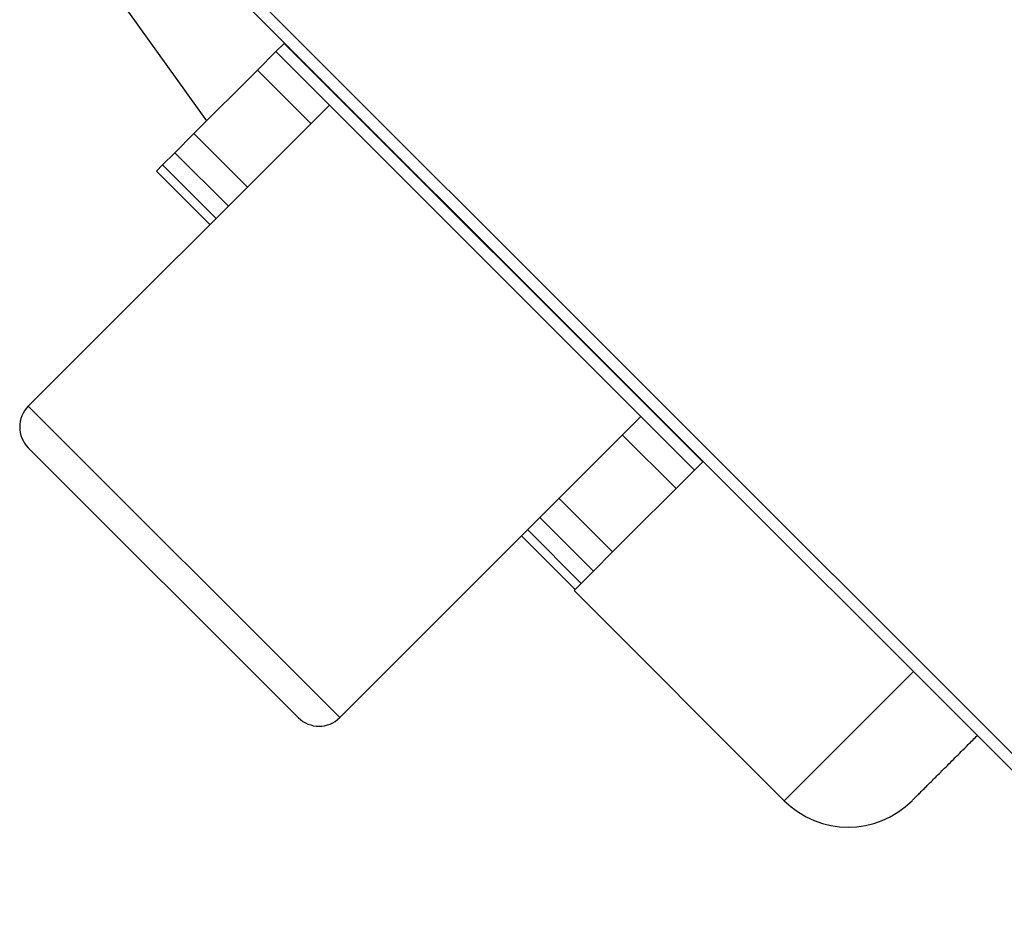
# Model space of a CAD drawing. Header units: millimetres. Extents: x 0 to 420, y 0 to 297.
# Tile 12 of 31: x 72 to 95, y 247 to 268. Entities that reach past the tile are written whole.
import ezdxf

# ---------------------------------------------------------------- set-up
doc = ezdxf.new("R2010")
doc.units = ezdxf.units.MM

msp = doc.modelspace()

# ---------------------------------------------------------------- linework, layer by layer
at = {"color": 7, "linetype": 'Continuous', "lineweight": 25}
for p, q in [((75.3017, 270.9999), (126.8705, 219.4311)), ((75.1049, 270.8032), (126.8705, 219.0376)), ((74.1854, 268.8501), (76.2513, 265.9578)), ((77.8942, 267.6007), (78.091, 267.7974)), ((78.091, 267.7974), (88.0075, 257.881)), ((77.8942, 267.6007), (77.4577, 267.1641)), ((77.8942, 267.6007), (87.8107, 257.6842)), ((75.9551, 265.6616), (77.4577, 267.1641)), ((77.4577, 267.1641), (78.7267, 265.895)), ((79.1633, 266.3316), (72.0309, 259.1992)), ((75.9551, 265.6616), (75.5004, 265.2069)), ((77.2242, 264.3925), (75.9551, 265.6616)), ((75.2119, 264.9183), (75.5004, 265.2069)), ((75.5004, 265.2069), (76.7695, 263.9378)), ((75.2119, 264.9183), (75.0655, 264.772)), ((75.0655, 264.772), (76.3346, 263.5029)), ((75.2119, 264.9183), (76.4809, 263.6492)), ((72.0309, 259.1992), (79.4093, 251.8209)), ((86.5416, 258.9533), (79.4093, 251.8209)), ((86.1051, 258.5167), (87.3741, 257.2476)), ((72.0309, 258.2154), (78.4255, 251.8209)), ((88.0173, 257.8908), (87.8107, 257.6842)), ((87.8107, 257.6842), (85.8716, 255.7451)), ((84.6025, 257.0141), (85.8716, 255.7451)), ((84.1478, 256.5594), (85.4169, 255.2904)), ((83.7129, 256.1246), (84.982, 254.8555)), ((83.8593, 256.2709), (85.1283, 255.0018)), ((85.8716, 255.7451), (85.4169, 255.2904)), ((85.4169, 255.2904), (85.1283, 255.0018)), ((85.1283, 255.0018), (84.982, 254.8555)), ((84.982, 254.8555), (84.9578, 254.8313)), ((84.9578, 254.8313), (89.9381, 249.8509)), ((89.9381, 249.8509), (92.9977, 252.9104))]:
    msp.add_line(p, q, dxfattribs=at)
for centre, radius, start, end in [((72.5228, 258.7073), 0.6956, 135, 225), ((78.9174, 252.3128), 0.6956, 225, 315), ((91.4507, 251.3634), 2.1391, 225, 315)]:
    msp.add_arc(centre, radius, start, end, dxfattribs=at)
msp.add_open_spline([(92.9632, 249.8509), (92.9698, 249.8574), (92.983, 249.8706), (93.0919, 249.9795), (93.2568, 250.1444), (93.465, 250.3526), (93.6979, 250.5855), (93.9734, 250.861), (94.245, 251.1326), (94.4364, 251.3241), (94.5102, 251.3979)], degree=3, knots=[0, 0, 0, 0, 0.1434342, 0.2913226, 0.4433696, 0.5622244, 0.6810926, 0.8024764, 0.9238739, 1, 1, 1, 1], dxfattribs=at)

doc.saveas('drawing.dxf')
